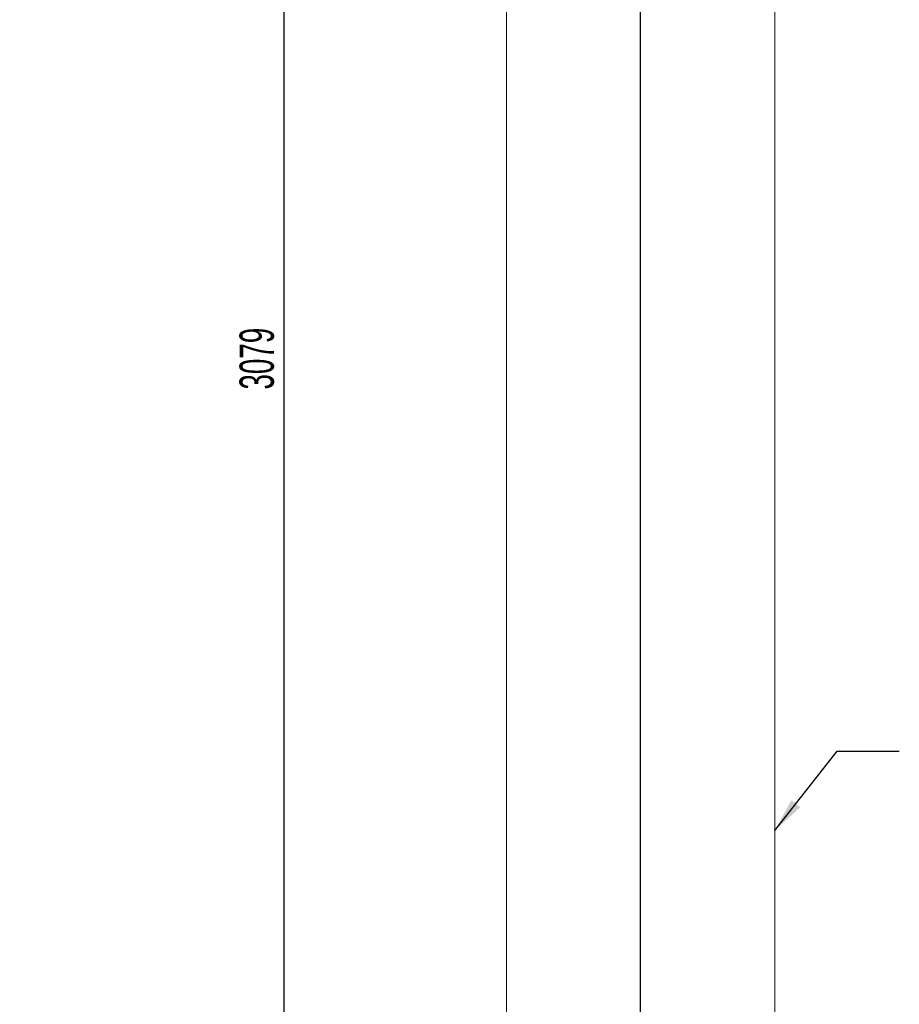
# Model space of a CAD drawing. Header units: millimetres. Extents: x 195 to 7681, y 65 to 5395.
# Tile 8 of 80: x 3543 to 4710, y 1371 to 2677. Entities that reach past the tile are written whole.
import ezdxf

# ---------------------------------------------------------------- set-up
doc = ezdxf.new("R2010")
doc.units = ezdxf.units.MM
doc.layers.add('COTAS', color=1, linetype='Continuous')
doc.styles.add('SLDTEXTSTYLE4', font='TXT', dxfattribs={"width": 0.605})
doc.dimstyles.new('SLDDIMSTYLE0', dxfattribs={"dimtxt": 45.5, "dimasz": 45.5, "dimexe": 0, "dimexo": 0.0625, "dimgap": 11.375, "dimtad": 1, "dimdec": 0, "dimrnd": 1e-09, "dimzin": 12, "dimdsep": 46, "dimtxsty": 'SLDTEXTSTYLE4', "dimsah": 1, "dimcen": 0.09, "dimadec": 0, "dimazin": 3, "dimtfac": 1, "dimtdec": 0, "dimtofl": 0, "dimtmove": 0, "dimatfit": 3, "dimfxl": 1, "dimfrac": 2, "dimtolj": 1, "dimtzin": 12, "dimarcsym": 0})
doc.dimstyles.new('SLDDIMSTYLE1', dxfattribs={"dimtxt": 0.18, "dimasz": 45.5, "dimexe": 0, "dimexo": 0.0625, "dimgap": 0, "dimtad": 0, "dimtih": 1, "dimtoh": 1, "dimdec": 0, "dimrnd": 1e-09, "dimzin": 0, "dimdsep": 46, "dimtxsty": 'Standard', "dimsah": 1, "dimcen": 0.09, "dimadec": 0, "dimazin": 0, "dimtfac": 45.5, "dimtdec": 0, "dimtofl": 0, "dimtmove": 0, "dimatfit": 3, "dimfxl": 1, "dimfrac": 2, "dimtolj": 1, "dimtzin": 0, "dimarcsym": 0})

# ---------------------------------------------------------------- blocks, each defined once
blk = doc.blocks.new('_D')
at = {"layer": 'COTAS', "ltscale": 13, "transparency": 16777216}
for p, q in [((3552.6, 3709.6), (3902.8, 3507.4)), ((3893.6, 3512.7), (3893.6, 998.6)), ((4357.5, 730.8), (3884.4, 1003.9))]:
    blk.add_line(p, q, dxfattribs=at)
for points in [[(3893.6, 3512.7), (3886.6, 3475.6), (3900.6, 3475.6)], [(3893.6, 998.6), (3900.6, 1035.8), (3886.6, 1035.8)]]:
    blk.add_solid(points, dxfattribs=at)
at = {"layer": 'COTAS', "ltscale": 13, "transparency": 16777216, "insert": (3834.9, 2186.2), "char_height": 45.5, "attachment_point": 1, "rotation": 90, "style": 'SLDTEXTSTYLE4'}
blk.add_mtext('3079', dxfattribs=at)

msp = doc.modelspace()

# ---------------------------------------------------------------- linework, layer by layer
at = {"color": 7, "linetype": 'Continuous', "lineweight": 18, "ltscale": 13}
for p, q in [((4188.89, 2949.27), (4188.89, 728.77)), ((4544.49, 728.77), (4544.49, 2949.27))]:
    msp.add_line(p, q, dxfattribs=at)
at = {"color": 7, "linetype": 'Continuous', "ltscale": 13}
msp.add_line((4366.69, 728.77), (4366.69, 2949.27), dxfattribs=at)

# ---------------------------------------------------------------- dimensions: what is measured, and where the dimension line sits
at = {"layer": 'COTAS', "ltscale": 13}
dim = msp.add_linear_dim(base=(3893.58, 998.62), p1=(3543.41, 3714.9), p2=(4366.69, 725.5), angle=90, dimstyle='SLDDIMSTYLE0', dxfattribs=at)
dim.commit()
dim.dimension.update_dxf_attribs({"geometry": '_D', "text_midpoint": (3893.58, 2255.68), "dimtype": 160})

# ---------------------------------------------------------------- leaders
msp.add_leader([(4544.49, 1601.17), (4627.16, 1706.42), (4709.71, 1706.42)], dimstyle='SLDDIMSTYLE1', dxfattribs=at)

doc.saveas('drawing.dxf')
